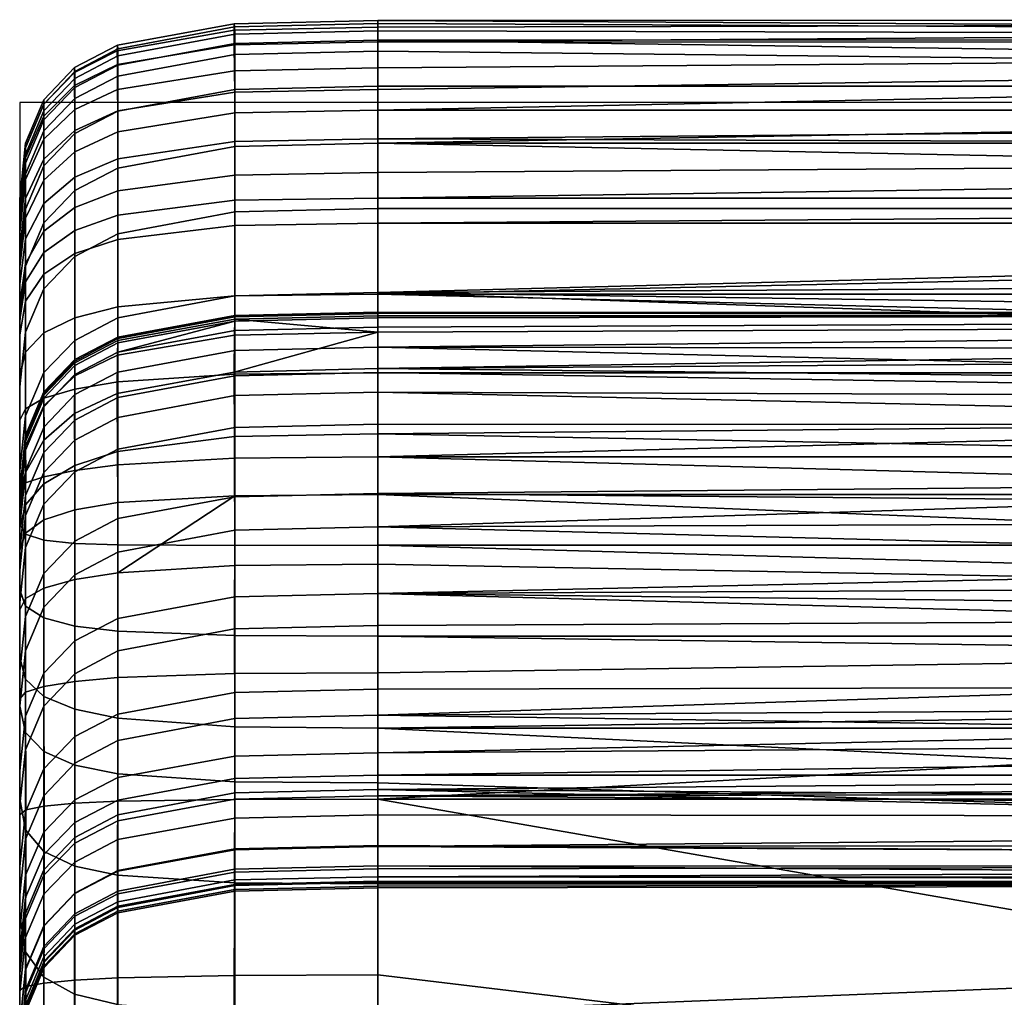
# Model space of a CAD drawing. Header units: millimetres. Extents: x -305 to 311, y -366 to 365.
# Tile 18 of 41: x -305 to -250, y 310 to 365. Entities that reach past the tile are written whole.
import ezdxf

# ---------------------------------------------------------------- set-up
doc = ezdxf.new("R2010")
doc.units = ezdxf.units.MM
doc.header["$MEASUREMENT"] = 0
for name, color, linetype in [('korpus', 251, 'Continuous'), ('pudsymbol', 7, 'Continuous'), ('sedak', 60, 'Continuous')]:
    doc.layers.add(name, color=color, linetype=linetype)

msp = doc.modelspace()

# ---------------------------------------------------------------- meshes
at = {"layer": 'korpus'}
mesh = msp.add_polyface(dxfattribs=at)
corners = [(-299.521, 356.849, 696.889), (-299.521, 355.061, 699.105), (-292.994, 355.949, 699.931), (-292.994, 357.826, 697.608), (-301.918, 355.832, 696.148), (-301.918, 354.137, 698.249), (-299.521, 358.355, 694.496), (-292.994, 359.416, 695.083), (-301.918, 357.253, 693.886), (-299.524, 359.533, 692.096), (-292.997, 360.571, 692.751), (-301.921, 358.434, 691.464), (-293.006, 361.774, 689.605), (-285, 360.725, 692.858), (-285, 361.928, 689.727), (-299.535, 360.724, 688.901), (-293.017, 363.229, 683.855), (-285, 363.392, 683.983), (-299.547, 362.125, 683.156), (-293.021, 364.043, 677.989), (-285, 364.217, 678.108), (-299.552, 362.885, 677.361), (-293.018, 364.401, 672.086), (-285, 364.582, 672.184), (-299.548, 363.203, 671.578), (-293.001, 364.219, 660.272), (-285, 364.405, 660.316), (-299.529, 362.996, 660.063), (-292.995, 363.826, 654.383), (-285, 364.01, 654.397), (-299.521, 362.607, 654.336), (-299.521, 362.086, 648.627), (-292.993, 363.292, 648.504), (-301.918, 360.834, 648.755), (-301.919, 361.345, 654.323), (-299.521, 361.479, 643.074), (-292.994, 362.688, 642.964), (-301.919, 360.225, 643.195), (-299.521, 359.525, 628.274), (-292.994, 360.736, 628.188), (-301.919, 358.269, 628.383), (-299.522, 356.337, 607.98), (-292.995, 357.553, 607.916), (-301.92, 355.078, 608.077), (-299.524, 352.665, 586.962), (-292.997, 353.888, 586.913), (-301.921, 351.402, 587.055), (-292.997, 349.207, 561.774), (-285, 354.074, 586.913), (-285, 349.393, 561.774), (-299.524, 347.983, 561.823), (-299.522, 346.573, 50.555), (-299.522, 346.059, 55.028), (-292.996, 347.793, 50.556), (-299.521, 346.822, 47.481), (-292.994, 348.039, 47.374), (-299.524, 346.904, 44.323), (-292.997, 348.116, 44.174), (-292.997, 347.909, 40.972), (-285, 348.3, 44.145), (-285, 348.091, 40.939), (-299.524, 346.706, 41.167), (-285, 347.177, 37.169), (-293.003, 347.008, 37.248), (-299.521, 353.717, 700.459), (-292.994, 354.54, 701.348), (-301.918, 352.861, 699.535)]
mesh.append_faces([[corners[k] for k in face] for face in [(0, 1, 2, 3), (4, 5, 1, 0), (6, 0, 3, 7), (8, 4, 0, 6), (9, 6, 7, 10), (11, 8, 6, 9), (12, 10, 13, 14), (15, 9, 10, 12), (16, 12, 14, 17), (18, 15, 12, 16), (19, 16, 17, 20), (21, 18, 16, 19), (22, 19, 20, 23), (24, 21, 19, 22), (25, 22, 23, 26), (27, 24, 22, 25), (28, 25, 26, 29), (30, 27, 25, 28), (31, 30, 28, 32), (33, 34, 30, 31), (35, 31, 32, 36), (37, 33, 31, 35), (38, 35, 36, 39), (40, 37, 35, 38), (41, 38, 39, 42), (43, 40, 38, 41), (44, 41, 42, 45), (46, 43, 41, 44), (47, 45, 48, 49), (50, 44, 45, 47), (51, 52, 53, 53), (54, 51, 53, 55), (56, 54, 55, 57), (58, 57, 59, 60), (61, 56, 57, 58), (60, 62, 58, 58), (63, 58, 62, 62), (64, 65, 2, 1), (66, 64, 1, 5)]])
mesh = msp.add_polyface(dxfattribs=at)
corners = [(-285, 325.784, 202.961), (-105, 331.663, 159.494), (-285, 330.788, 165.591), (-285, 332.591, 475.524), (-105, 327.609, 448.789), (-285, 327.24, 446.727), (-285, 336.299, 128.292), (-105, 342.022, 91.161), (-285, 342.043, 91.028), (-285, 341.499, 31.204), (-105, 338.103, 29.863), (-285, 338.103, 29.863), (-285, 343.823, 533.019), (-105, 339.806, 512.577), (-285, 338.176, 504.278), (-285, 345.145, 33.868), (-105, 343.185, 32.185), (-285, 349.393, 561.774), (-105, 343.187, 529.775), (-285, 357.739, 607.912), (-105, 354.074, 586.913), (-285, 354.074, 586.913), (-285, 357.973, 697.717), (-105, 359.576, 695.172), (-285, 359.576, 695.172), (-105, 357.321, 698.591), (-285, 356.083, 700.056), (-285, 354.665, 701.483), (-105, 363.295, 684.481), (-285, 360.725, 692.858), (-285, 361.928, 689.727), (-285, 363.392, 683.983), (-105, 364.625, 670.232), (-285, 364.217, 678.108), (-285, 364.582, 672.184), (-105, 363.534, 649.084), (-285, 363.474, 648.486), (-285, 364.01, 654.397), (-285, 364.405, 660.316), (-105, 360.92, 628.178), (-285, 360.92, 628.178), (-285, 362.871, 642.948), (-292.994, 357.826, 697.608), (-292.994, 355.949, 699.931), (-292.994, 359.416, 695.083), (-292.997, 360.571, 692.751), (-292.993, 363.292, 648.504), (-292.995, 363.826, 654.383), (-292.994, 362.688, 642.964), (-292.994, 360.736, 628.188), (-292.995, 357.553, 607.916), (-292.997, 353.888, 586.913), (-292.995, 332.406, 475.533), (-292.997, 337.99, 504.282), (-292.994, 327.056, 446.742), (-292.994, 344.737, 72.391), (-292.996, 341.857, 91.027), (-285, 344.922, 72.398), (-292.992, 346.15, 63.069), (-285, 346.333, 63.08), (-292.996, 347.266, 55.173), (-285, 347.449, 55.194), (-292.996, 347.793, 50.556), (-285, 347.978, 50.551), (-292.994, 348.039, 47.374), (-285, 348.223, 47.35), (-292.997, 348.116, 44.174), (-285, 348.3, 44.145), (-292.996, 334.151, 29.058), (-292.993, 338.044, 30.037), (-285, 334.221, 28.885), (-292.995, 328.108, 28.114), (-285, 328.147, 27.934), (-292.994, 354.54, 701.348)]
mesh.append_faces([[corners[k] for k in face] for face in [(0, 1, 2, 2), (3, 4, 5, 5), (6, 7, 8, 8), (9, 10, 11, 11), (12, 13, 14, 14), (15, 16, 9, 9), (17, 18, 12, 12), (19, 20, 21, 21), (22, 23, 24, 24), (25, 26, 27, 27), (25, 22, 26, 26), (28, 29, 24, 24), (28, 30, 29, 29), (28, 31, 30, 30), (32, 33, 31, 31), (32, 34, 33, 33), (35, 36, 37, 37), (35, 37, 38, 38), (35, 38, 34, 34), (39, 40, 41, 41), (42, 43, 26, 22), (44, 42, 22, 24), (45, 44, 24, 29), (46, 47, 37, 36), (48, 46, 36, 41), (49, 48, 41, 40), (50, 49, 40, 19), (51, 50, 19, 21), (52, 53, 14, 3), (54, 52, 3, 5), (55, 56, 8, 57), (58, 55, 57, 59), (60, 58, 59, 61), (62, 60, 61, 63), (64, 62, 63, 65), (66, 64, 65, 67), (68, 69, 11, 70), (71, 68, 70, 72), (73, 27, 26, 43)]])
mesh = msp.add_polyface(dxfattribs=at)
corners = [(-105, 363.295, 684.481), (-285, 359.576, 695.172), (-105, 359.576, 695.172), (-105, 360.92, 628.178), (-285, 363.474, 648.486), (-105, 363.534, 649.084), (-105, 364.625, 670.232), (-285, 363.392, 683.983), (-285, 364.582, 672.184), (-105, 357.321, 698.591), (-105, 354.665, 701.483), (-92.946, 354.639, 701.486), (-80.767, 354.521, 701.497), (-81.081, 359.439, 695.186), (-93.096, 359.551, 695.175), (-57.348, 327.017, 448.61), (-57.35, 324.392, 433.495), (-105, 324.978, 433.73), (-105, 327.609, 448.789), (-57.347, 329.943, 464.607), (-105, 330.543, 464.725), (-57.346, 332.887, 480.192), (-105, 333.499, 480.255), (-57.346, 335.962, 496.156), (-105, 336.588, 496.169), (-57.346, 339.163, 512.608), (-105, 339.806, 512.577), (-57.346, 342.523, 529.84), (-105, 343.187, 529.775), (-57.346, 346.124, 548.439), (-105, 346.813, 548.352), (-57.346, 349.761, 567.578), (-105, 350.476, 567.478), (-57.346, 353.333, 587.017), (-105, 354.074, 586.913), (-57.346, 356.973, 608.014), (-105, 357.739, 607.912), (-58.023, 337.726, 29.865), (-57.801, 330.472, 28.291), (-105, 330.839, 28.289), (-105, 338.103, 29.863), (-58.181, 342.799, 32.185), (-105, 343.185, 32.185), (-58.281, 345.984, 35.524), (-105, 346.377, 35.523), (-58.334, 347.573, 40.151), (-105, 347.975, 40.15), (-58.35, 347.858, 46.336), (-105, 348.27, 46.336), (-58.303, 345.687, 64.468), (-105, 346.126, 64.468), (-58.206, 341.54, 91.16), (-105, 342.022, 91.161), (-58.084, 336.425, 123.953), (-105, 336.958, 123.961), (-57.952, 331.079, 159.466), (-105, 331.663, 159.494), (-57.823, 326.241, 194.316), (-105, 326.865, 194.381), (-57.711, 322.493, 225.704), (-105, 323.141, 225.827), (-81.233, 321.022, 27.191), (-93.114, 321.082, 27.191), (-93.16, 363.27, 684.484), (-81.3, 363.162, 684.497)]
mesh.append_faces([[corners[k] for k in face] for face in [(0, 1, 2, 2), (3, 4, 5, 5), (6, 7, 0, 0), (5, 8, 6, 6), (9, 10, 11, 11), (9, 11, 12, 12), (9, 12, 13, 13), (14, 2, 9, 9), (13, 14, 9, 9), (15, 16, 17, 18), (19, 15, 18, 20), (21, 19, 20, 22), (23, 21, 22, 24), (25, 23, 24, 26), (27, 25, 26, 28), (29, 27, 28, 30), (31, 29, 30, 32), (33, 31, 32, 34), (35, 33, 34, 36), (37, 38, 39, 40), (41, 37, 40, 42), (43, 41, 42, 44), (45, 43, 44, 46), (47, 45, 46, 48), (49, 47, 48, 50), (51, 49, 50, 52), (53, 51, 52, 54), (55, 53, 54, 56), (57, 55, 56, 58), (59, 57, 58, 60), (61, 62, 39, 39), (39, 38, 61, 61), (6, 63, 64, 64), (63, 6, 0, 0), (13, 64, 63, 63), (14, 63, 0, 0), (0, 2, 14, 14), (13, 63, 14, 14)]])
mesh = msp.add_polyface(dxfattribs=at)
corners = [(-285, 321.1, 27.191), (-285, 328.147, 27.934), (-105, 330.839, 28.289), (-105, 331.663, 159.494), (-285, 325.784, 202.961), (-105, 326.865, 194.381), (-105, 327.609, 448.789), (-285, 332.591, 475.524), (-105, 330.543, 464.725), (-105, 333.499, 480.255), (-285, 338.103, 29.863), (-105, 338.103, 29.863), (-285, 336.299, 128.292), (-285, 330.788, 165.591), (-105, 336.958, 123.961), (-285, 338.176, 504.278), (-105, 336.588, 496.169), (-105, 339.806, 512.577), (-105, 342.022, 91.161), (-285, 341.499, 31.204), (-105, 343.185, 32.185), (-285, 343.823, 533.019), (-105, 343.187, 529.775), (-105, 346.126, 64.468), (-285, 346.333, 63.08), (-285, 345.145, 33.868), (-105, 346.377, 35.523), (-285, 349.393, 561.774), (-105, 346.813, 548.352), (-105, 348.27, 46.336), (-105, 347.975, 40.15), (-105, 350.476, 567.478), (-285, 348.091, 40.939), (-285, 354.074, 586.913), (-105, 354.074, 586.913), (-285, 357.739, 607.912), (-105, 357.739, 607.912), (-105, 357.321, 698.591), (-285, 354.665, 701.483), (-105, 354.665, 701.483), (-105, 359.576, 695.172), (-285, 357.973, 697.717), (-285, 360.92, 628.178), (-105, 360.92, 628.178), (-285, 362.871, 642.948), (-285, 363.474, 648.486), (-285, 344.922, 72.398), (-285, 342.043, 91.028), (-285, 334.221, 28.885), (-285, 347.177, 37.169), (-285, 348.3, 44.145), (-285, 348.223, 47.35), (-285, 347.449, 55.194), (-285, 347.978, 50.551)]
mesh.append_faces([[corners[k] for k in face] for face in [(0, 1, 2, 2), (3, 4, 5, 5), (6, 7, 8, 8), (9, 8, 7, 7), (2, 10, 11, 11), (12, 13, 3, 3), (3, 14, 12, 12), (7, 15, 16, 16), (16, 9, 7, 7), (17, 16, 15, 15), (18, 12, 14, 14), (11, 19, 20, 20), (17, 21, 22, 22), (18, 23, 24, 24), (20, 25, 26, 26), (22, 27, 28, 28), (29, 24, 23, 23), (30, 26, 25, 25), (31, 28, 27, 27), (29, 30, 32, 32), (27, 33, 34, 34), (34, 31, 27, 27), (34, 35, 36, 36), (37, 38, 39, 39), (40, 41, 37, 37), (35, 42, 43, 43), (43, 36, 35, 35), (43, 44, 45, 45), (18, 46, 47, 47), (18, 24, 46, 46), (2, 1, 48, 48), (2, 48, 10, 10), (30, 25, 49, 49), (30, 49, 32, 32), (29, 32, 50, 50), (29, 50, 51, 51), (29, 52, 24, 24), (29, 53, 52, 52), (29, 51, 53, 53)]])
mesh = msp.add_polyface(dxfattribs=at)
corners = [(-303.643, 354.366, 695.086), (-303.643, 352.807, 697.022), (-301.918, 354.137, 698.249), (-301.918, 355.832, 696.148), (-303.643, 355.67, 693.009), (-301.918, 357.253, 693.886), (-304.667, 353.544, 691.833), (-304.667, 352.392, 693.669), (-303.645, 356.83, 690.612), (-301.921, 358.434, 691.464), (-304.667, 354.641, 689.549), (-301.93, 359.604, 688.261), (-299.524, 359.533, 692.096), (-299.535, 360.724, 688.901), (-303.649, 357.96, 687.449), (-304.669, 355.704, 686.515), (-301.939, 360.954, 682.558), (-299.547, 362.125, 683.156), (-303.655, 359.242, 681.85), (-304.671, 356.902, 681.116), (-301.942, 361.667, 676.845), (-299.552, 362.885, 677.361), (-303.657, 359.901, 676.264), (-304.671, 357.506, 675.715), (-301.939, 361.954, 671.172), (-299.548, 363.203, 671.578), (-303.655, 360.154, 670.735), (-304.671, 357.729, 670.357), (-301.925, 361.729, 659.916), (-299.529, 362.996, 660.063), (-303.646, 359.91, 659.785), (-304.668, 357.474, 659.729), (-301.919, 361.345, 654.323), (-299.521, 362.607, 654.336), (-303.644, 359.532, 654.348), (-304.667, 357.104, 654.444), (-303.643, 359.034, 648.939), (-301.918, 360.834, 648.755), (-304.667, 356.617, 649.185), (-303.643, 358.424, 643.38), (-301.919, 360.225, 643.195), (-304.667, 356.008, 643.641), (-303.643, 356.468, 628.562), (-301.919, 358.269, 628.383), (-304.667, 354.053, 628.834), (-303.644, 353.274, 608.254), (-301.92, 355.078, 608.077), (-304.667, 350.86, 608.544), (-305, 353.854, 680.482), (-305, 352.752, 685.539), (-305, 351.795, 688.305), (-305, 354.619, 670.166), (-305, 354.413, 675.337), (-305, 354.006, 654.654), (-305, 354.367, 659.821), (-305, 352.922, 643.992), (-305, 353.529, 649.5)]
mesh.append_faces([[corners[k] for k in face] for face in [(0, 1, 2, 3), (4, 0, 3, 5), (6, 7, 0, 4), (8, 4, 5, 9), (10, 6, 4, 8), (11, 9, 12, 13), (14, 8, 9, 11), (15, 10, 8, 14), (16, 11, 13, 17), (18, 14, 11, 16), (19, 15, 14, 18), (20, 16, 17, 21), (22, 18, 16, 20), (23, 19, 18, 22), (24, 20, 21, 25), (26, 22, 20, 24), (27, 23, 22, 26), (28, 24, 25, 29), (30, 26, 24, 28), (31, 27, 26, 30), (32, 28, 29, 33), (34, 30, 28, 32), (35, 31, 30, 34), (36, 34, 32, 37), (38, 35, 34, 36), (39, 36, 37, 40), (41, 38, 36, 39), (42, 39, 40, 43), (44, 41, 39, 42), (45, 42, 43, 46), (47, 44, 42, 45), (19, 48, 49, 15), (15, 49, 50, 10), (27, 51, 52, 23), (35, 53, 54, 31), (31, 54, 51, 27), (41, 55, 56, 38), (38, 56, 53, 35), (23, 52, 48, 19)]])
mesh = msp.add_polyface(dxfattribs=at)
corners = [(-305, 316.487, 656.181), (-305, 354.006, 654.654), (-305, 353.529, 649.5), (-305, 354.367, 659.821), (-305, 354.619, 670.166), (-305, 350.973, 629.229), (-305, 352.922, 643.992), (-305, 336.456, 697.768), (-305, 338.506, 697.838), (-305, 352.752, 685.539), (-305, 342.268, 697.228), (-305, 350.827, 690.329), (-305, 332.785, 697.17), (-305, 349.863, 691.868), (-305, 351.795, 688.305), (-305, 348.724, 693.285), (-305, 347.869, 694.147), (-305, 344.751, 696.297), (-305, 347.01, 694.879), (-304.667, 352.392, 693.669), (-304.667, 351.017, 695.379), (-303.643, 352.807, 697.022), (-303.643, 354.366, 695.086), (-303.645, 349.596, 587.236), (-303.644, 353.274, 608.254), (-301.92, 355.078, 608.077), (-301.921, 351.402, 587.055), (-304.667, 347.183, 587.549), (-304.667, 350.86, 608.544), (-301.921, 346.72, 561.919), (-299.524, 352.665, 586.962), (-299.524, 347.983, 561.823), (-303.645, 344.915, 562.109), (-304.667, 342.504, 562.44), (-301.921, 341.15, 533.18), (-299.524, 342.413, 533.077), (-303.644, 343.006, 54.657), (-303.642, 341.892, 62.658), (-301.917, 343.69, 62.854), (-301.92, 344.806, 54.877), (-303.644, 343.498, 50.435), (-301.92, 345.31, 50.522), (-303.643, 343.748, 47.579), (-301.919, 345.56, 47.544), (-303.645, 343.835, 44.582), (-301.921, 345.645, 44.446), (-301.921, 345.455, 41.35), (-299.524, 346.904, 44.323), (-299.524, 346.706, 41.167), (-303.645, 343.656, 41.591), (-301.927, 344.731, 38.278), (-299.531, 345.892, 37.759), (-303.647, 343.061, 39.01), (-301.944, 342.634, 35.236), (-299.554, 343.758, 34.531), (-303.643, 351.631, 698.207), (-301.918, 352.861, 699.535), (-301.918, 354.137, 698.249), (-304.667, 349.98, 696.425), (-304.667, 354.641, 689.549), (-304.667, 353.544, 691.833), (-305, 347.786, 608.987), (-304.667, 354.053, 628.834), (-304.667, 356.008, 643.641), (-305, 344.116, 588.048)]
mesh.append_faces([[corners[k] for k in face] for face in [(0, 1, 2, 2), (1, 0, 3, 3), (3, 0, 4, 4), (5, 0, 6, 6), (7, 8, 9, 9), (8, 10, 11, 11), (12, 7, 9, 9), (11, 10, 13, 13), (8, 11, 14, 14), (10, 15, 13, 13), (16, 17, 18, 18), (10, 17, 16, 16), (10, 16, 15, 15), (9, 8, 14, 14), (19, 20, 21, 22), (23, 24, 25, 26), (27, 28, 24, 23), (29, 26, 30, 31), (32, 23, 26, 29), (33, 27, 23, 32), (34, 29, 31, 35), (36, 37, 38, 39), (40, 36, 39, 41), (42, 40, 41, 43), (44, 42, 43, 45), (46, 45, 47, 48), (49, 44, 45, 46), (50, 46, 48, 51), (52, 49, 46, 50), (53, 50, 51, 54), (55, 56, 57, 21), (19, 13, 15, 20), (21, 20, 58, 55), (59, 14, 11, 60), (60, 11, 13, 19), (28, 61, 5, 62), (62, 5, 6, 63), (27, 64, 61, 28), (16, 58, 20, 15)]])
mesh = msp.add_polyface(dxfattribs=at)
corners = [(-305, 332.074, 90.02), (-305, 334.976, 71.297), (-305, 316.487, 75.911), (-305, 326.309, 127.474), (-305, 336.408, 61.93), (-305, 320.225, 37.14), (-305, 354.619, 670.166), (-305, 316.487, 656.181), (-305, 314.615, 685.216), (-305, 333.878, 534.271), (-305, 316.487, 511.114), (-305, 316.487, 559.47), (-305, 328.239, 505.588), (-305, 322.677, 476.891), (-305, 321.114, 691.144), (-305, 354.413, 675.337), (-303.643, 322.8, 447.264), (-303.643, 328.139, 475.987), (-301.919, 329.937, 475.759), (-301.919, 324.595, 447.019), (-304.667, 320.397, 447.63), (-304.667, 325.735, 476.349), (-303.644, 319.261, 426.541), (-301.92, 321.054, 426.278), (-304.667, 316.857, 426.906), (-303.643, 318.012, 418.497), (-301.919, 319.803, 418.229), (-304.667, 315.607, 418.857), (-303.643, 316.849, 410.409), (-301.919, 318.643, 410.168), (-304.667, 314.44, 410.736), (-303.643, 315.791, 402.312), (-301.918, 317.587, 402.097), (-304.667, 313.379, 402.604), (-303.641, 314.026, 386.081), (-301.915, 315.823, 385.919), (-301.921, 315.846, 278.154), (-301.922, 314.693, 296.98), (-299.525, 315.96, 296.929), (-299.524, 317.112, 278.11), (-301.921, 318.964, 240.551), (-299.524, 320.231, 240.525), (-303.645, 317.147, 240.534), (-303.645, 314.03, 278.168), (-301.921, 323.102, 203.044), (-299.524, 324.371, 203.036), (-303.645, 321.286, 202.995), (-304.667, 318.856, 202.841), (-304.667, 314.715, 240.431), (-301.922, 328.104, 165.621), (-299.525, 329.373, 165.638), (-303.645, 326.288, 165.538), (-304.667, 323.861, 165.338), (-303.642, 320.709, 31.631), (-303.644, 327.397, 32.346), (-301.92, 327.672, 30.555), (-301.917, 320.868, 29.83), (-304.666, 320.497, 34.049), (-304.667, 327.068, 34.755), (-303.643, 310.832, 30.927), (-301.918, 310.994, 29.126), (-304.667, 310.642, 33.348), (-305, 317.335, 448.152), (-305, 313.787, 427.389), (-305, 320.775, 164.962), (-305, 315.765, 202.523), (-304.667, 329.389, 127.886), (-305, 311.616, 240.189), (-305, 326.703, 37.839), (-305, 310.438, 36.445)]
mesh.append_faces([[corners[k] for k in face] for face in [(0, 1, 2, 2), (3, 0, 2, 2), (2, 4, 5, 5), (6, 7, 8, 8), (9, 10, 11, 11), (9, 12, 10, 10), (10, 12, 13, 13), (14, 15, 8, 8), (16, 17, 18, 19), (20, 21, 17, 16), (22, 16, 19, 23), (24, 20, 16, 22), (25, 22, 23, 26), (27, 24, 22, 25), (28, 25, 26, 29), (30, 27, 25, 28), (31, 28, 29, 32), (33, 30, 28, 31), (34, 31, 32, 35), (36, 37, 38, 39), (40, 36, 39, 41), (42, 43, 36, 40), (44, 40, 41, 45), (46, 42, 40, 44), (47, 48, 42, 46), (49, 44, 45, 50), (51, 46, 44, 49), (52, 47, 46, 51), (53, 54, 55, 56), (57, 58, 54, 53), (59, 53, 56, 60), (61, 57, 53, 59), (20, 62, 13, 21), (24, 63, 62, 20), (52, 64, 65, 47), (66, 3, 64, 52), (47, 65, 67, 48), (68, 58, 57, 5), (61, 69, 5, 57)]])
mesh = msp.add_polyface(dxfattribs=at)
corners = [(-305, 331.676, 38.574), (-305, 326.703, 37.839), (-305, 337.979, 49.968), (-305, 320.225, 37.14), (-305, 337.507, 53.972), (-305, 335, 39.368), (-305, 338.147, 42.207), (-305, 336.24, 39.789), (-305, 338.298, 44.79), (-305, 336.408, 61.93), (-305, 316.487, 75.911), (-305, 334.976, 71.297), (-305, 338.218, 47.386), (-305, 344.116, 588.048), (-305, 339.443, 562.968), (-305, 316.487, 559.47), (-305, 316.487, 656.181), (-305, 333.878, 534.271), (-305, 350.973, 629.229), (-305, 347.786, 608.987), (-305, 353.529, 649.5), (-305, 352.922, 643.992), (-305, 354.413, 675.337), (-305, 354.619, 670.166), (-305, 314.615, 685.216), (-305, 332.785, 697.17), (-305, 353.854, 680.482), (-305, 329.018, 695.891), (-305, 326.289, 694.547), (-305, 321.114, 691.144), (-304.667, 331.297, 505.039), (-304.667, 336.937, 533.726), (-303.645, 339.345, 533.381), (-303.645, 333.705, 504.683), (-303.643, 328.139, 475.987), (-301.921, 335.508, 504.47), (-301.919, 329.937, 475.759), (-304.667, 325.735, 476.349), (-301.921, 333.622, 128.248), (-301.922, 328.104, 165.621), (-299.525, 329.373, 165.638), (-299.523, 334.888, 128.296), (-303.644, 331.811, 128.126), (-303.645, 326.288, 165.538), (-304.667, 329.389, 127.886), (-304.667, 323.861, 165.338), (-303.644, 337.568, 90.732), (-301.92, 339.375, 90.894), (-304.667, 335.151, 90.455), (-304.667, 335.948, 36.411), (-304.669, 337.527, 36.962), (-303.648, 338.715, 34.835), (-303.643, 336.697, 34.1), (-303.644, 332.873, 33.168), (-301.918, 337.261, 32.381), (-301.92, 333.362, 31.421), (-304.667, 332.298, 35.531), (-303.644, 327.397, 32.346), (-301.92, 327.672, 30.555), (-304.667, 327.068, 34.755), (-305, 328.239, 505.588), (-305, 322.677, 476.891), (-305, 332.074, 90.02), (-305, 326.309, 127.474), (-304.666, 339.482, 62.36), (-304.667, 338.051, 71.739)]
mesh.append_faces([[corners[k] for k in face] for face in [(0, 1, 2, 2), (1, 3, 4, 4), (5, 6, 7, 7), (8, 5, 0, 0), (9, 10, 11, 11), (4, 2, 1, 1), (0, 12, 8, 8), (9, 4, 3, 3), (0, 2, 12, 12), (13, 14, 15, 15), (15, 16, 13, 13), (15, 14, 17, 17), (18, 19, 16, 16), (20, 21, 16, 16), (22, 23, 24, 24), (25, 26, 27, 27), (28, 22, 29, 29), (30, 31, 32, 33), (34, 33, 35, 36), (37, 30, 33, 34), (38, 39, 40, 41), (42, 43, 39, 38), (44, 45, 43, 42), (46, 42, 38, 47), (48, 44, 42, 46), (49, 50, 51, 52), (53, 52, 54, 55), (56, 49, 52, 53), (57, 53, 55, 58), (59, 56, 53, 57), (30, 60, 17, 31), (37, 61, 60, 30), (48, 62, 63, 44), (64, 9, 11, 65), (49, 5, 7, 50), (65, 11, 62, 48), (59, 1, 0, 56), (56, 0, 5, 49)]])
mesh = msp.add_polyface(dxfattribs=at)
corners = [(-305, 337.297, 40.374), (-305, 336.24, 39.789), (-305, 338.147, 42.207), (-305, 337.945, 41.178), (-305, 335, 39.368), (-305, 338.298, 44.79), (-305, 344.116, 588.048), (-305, 316.487, 656.181), (-305, 347.786, 608.987), (-305, 353.854, 680.482), (-305, 354.413, 675.337), (-305, 326.289, 694.547), (-305, 329.018, 695.891), (-305, 352.752, 685.539), (-305, 332.785, 697.17), (-303.645, 339.345, 533.381), (-303.645, 344.915, 562.109), (-301.921, 346.72, 561.919), (-301.921, 341.15, 533.18), (-304.667, 336.937, 533.726), (-304.667, 342.504, 562.44), (-301.921, 335.508, 504.47), (-299.524, 342.413, 533.077), (-299.524, 336.768, 504.354), (-303.645, 333.705, 504.683), (-303.643, 340.464, 72.032), (-303.644, 337.568, 90.732), (-301.92, 339.375, 90.894), (-301.919, 342.266, 72.214), (-304.667, 338.051, 71.739), (-304.667, 335.151, 90.455), (-303.642, 341.892, 62.658), (-301.917, 343.69, 62.854), (-304.666, 339.482, 62.36), (-304.667, 340.591, 54.358), (-303.644, 343.006, 54.657), (-304.667, 341.072, 50.264), (-303.644, 343.498, 50.435), (-304.667, 341.319, 47.544), (-303.643, 343.748, 47.579), (-304.667, 341.405, 44.708), (-303.645, 343.835, 44.582), (-304.667, 341.239, 41.881), (-303.645, 343.656, 41.591), (-304.668, 340.816, 39.973), (-303.647, 343.061, 39.01), (-303.658, 341.148, 36.359), (-301.927, 344.731, 38.278), (-301.944, 342.634, 35.236), (-304.672, 339.343, 38.025), (-301.929, 339.724, 33.307), (-299.554, 343.758, 34.531), (-299.533, 340.507, 32.282), (-303.648, 338.715, 34.835), (-304.669, 337.527, 36.962), (-301.918, 337.261, 32.381), (-299.521, 337.658, 31.186), (-303.643, 336.697, 34.1), (-305, 339.443, 562.968), (-304.667, 347.183, 587.549), (-305, 333.878, 534.271), (-305, 337.507, 53.972), (-305, 336.408, 61.93), (-305, 337.979, 49.968), (-305, 338.218, 47.386)]
mesh.append_faces([[corners[k] for k in face] for face in [(0, 1, 2, 2), (3, 0, 2, 2), (4, 5, 2, 2), (6, 7, 8, 8), (9, 10, 11, 11), (11, 12, 9, 9), (13, 9, 14, 14), (15, 16, 17, 18), (19, 20, 16, 15), (21, 18, 22, 23), (24, 15, 18, 21), (25, 26, 27, 28), (29, 30, 26, 25), (31, 25, 28, 32), (33, 29, 25, 31), (34, 33, 31, 35), (36, 34, 35, 37), (38, 36, 37, 39), (40, 38, 39, 41), (42, 40, 41, 43), (44, 42, 43, 45), (46, 45, 47, 48), (49, 44, 45, 46), (50, 48, 51, 52), (53, 46, 48, 50), (54, 49, 46, 53), (55, 50, 52, 56), (57, 53, 50, 55), (20, 58, 6, 59), (19, 60, 58, 20), (34, 61, 62, 33), (36, 63, 61, 34), (40, 5, 64, 38), (38, 64, 63, 36), (44, 3, 2, 42), (0, 3, 49, 49), (54, 1, 0, 49), (44, 49, 3, 3), (42, 2, 5, 40)]])
mesh = msp.add_polyface(dxfattribs=at)
corners = [(-292.997, 343.636, 533.02), (-292.997, 349.207, 561.774), (-285, 349.393, 561.774), (-285, 343.823, 533.019), (-299.524, 342.413, 533.077), (-299.524, 347.983, 561.823), (-292.997, 337.99, 504.282), (-285, 338.176, 504.278), (-299.524, 336.768, 504.354), (-299.521, 331.192, 475.628), (-292.995, 332.406, 475.533), (-301.919, 329.937, 475.759), (-301.921, 335.508, 504.47), (-299.521, 325.847, 446.867), (-292.994, 327.056, 446.742), (-301.919, 324.595, 447.019), (-292.998, 330.601, 165.605), (-292.997, 325.597, 202.978), (-285, 325.784, 202.961), (-285, 330.788, 165.591), (-299.525, 329.373, 165.638), (-299.524, 324.371, 203.036), (-292.997, 336.112, 128.299), (-285, 336.299, 128.292), (-299.523, 334.888, 128.296), (-292.996, 341.857, 91.027), (-285, 342.043, 91.028), (-299.523, 340.637, 90.978), (-301.92, 339.375, 90.894), (-301.921, 333.622, 128.248), (-299.521, 343.523, 72.318), (-292.994, 344.737, 72.391), (-301.919, 342.266, 72.214), (-299.519, 344.942, 62.974), (-292.992, 346.15, 63.069), (-301.917, 343.69, 62.854), (-299.522, 346.059, 55.028), (-292.996, 347.266, 55.173), (-301.92, 344.806, 54.877), (-292.996, 347.793, 50.556), (-301.92, 345.31, 50.522), (-299.522, 346.573, 50.555), (-301.919, 345.56, 47.544), (-299.521, 346.822, 47.481), (-301.921, 345.645, 44.446), (-299.524, 346.904, 44.323), (-299.531, 345.892, 37.759), (-299.524, 346.706, 41.167), (-292.997, 347.909, 40.972), (-293.003, 347.008, 37.248), (-293.021, 344.946, 33.942), (-285, 347.177, 37.169), (-299.554, 343.758, 34.531), (-285, 345.145, 33.868), (-293.005, 341.354, 31.339), (-285, 341.499, 31.204), (-299.533, 340.507, 32.282), (-292.993, 338.044, 30.037), (-285, 338.103, 29.863), (-299.521, 337.658, 31.186), (-299.523, 333.741, 30.212), (-301.92, 333.362, 31.421), (-301.918, 337.261, 32.381), (-292.996, 334.151, 29.058), (-299.522, 327.883, 29.31), (-292.995, 328.108, 28.114), (-301.92, 327.672, 30.555)]
mesh.append_faces([[corners[k] for k in face] for face in [(0, 1, 2, 3), (4, 5, 1, 0), (6, 0, 3, 7), (8, 4, 0, 6), (9, 8, 6, 10), (11, 12, 8, 9), (13, 9, 10, 14), (15, 11, 9, 13), (16, 17, 18, 19), (20, 21, 17, 16), (22, 16, 19, 23), (24, 20, 16, 22), (25, 22, 23, 26), (27, 24, 22, 25), (28, 29, 24, 27), (30, 27, 25, 31), (32, 28, 27, 30), (33, 30, 31, 34), (35, 32, 30, 33), (36, 33, 34, 37), (38, 35, 33, 36), (37, 39, 36, 36), (40, 38, 36, 41), (42, 40, 41, 43), (44, 42, 43, 45), (46, 47, 48, 49), (50, 49, 51, 51), (52, 46, 49, 50), (51, 53, 50, 50), (54, 50, 53, 55), (56, 52, 50, 54), (57, 54, 55, 58), (59, 56, 54, 57), (60, 59, 57, 57), (61, 62, 59, 60), (57, 63, 60, 60), (64, 60, 63, 65), (66, 61, 60, 64)]])
mesh = msp.add_polyface(dxfattribs=at)
corners = [(-105, 289.695, 25.513), (-285, 321.1, 27.191), (-105, 321.1, 27.191), (-105, 316.456, 353.354), (-105, 316.204, 327.91), (-285, 316.512, 315.658), (-285, 317.367, 296.826), (-105, 317.351, 297.128), (-285, 316.77, 361.447), (-285, 316.456, 353.354), (-105, 316.72, 360.326), (-285, 317.202, 369.536), (-105, 317.512, 374.234), (-105, 320.445, 253.361), (-285, 321.642, 240.436), (-285, 318.457, 385.685), (-105, 318.638, 387.569), (-285, 320.223, 401.787), (-105, 320.024, 400.169), (-285, 321.277, 409.818), (-105, 321.592, 412.075), (-105, 323.141, 225.827), (-105, 330.839, 28.289), (-285, 322.432, 417.835), (-105, 322.432, 417.835), (-285, 323.69, 425.914), (-105, 324.978, 433.73), (-285, 325.784, 202.961), (-105, 326.865, 194.381), (-285, 327.24, 446.727), (-105, 327.609, 448.789), (-285, 316.243, 345.206), (-285, 316.149, 334.506), (-285, 318.518, 278.008), (-285, 311.281, 26.487), (-292.993, 320.041, 401.808), (-292.994, 321.095, 409.842), (-292.99, 318.275, 385.701), (-292.992, 317.019, 369.547), (-292.995, 316.586, 361.456), (-292.991, 315.966, 334.519), (-292.995, 316.059, 345.215), (-292.993, 316.329, 315.675), (-292.992, 321.084, 27.373), (-292.995, 328.108, 28.114), (-285, 328.147, 27.934), (-292.993, 311.258, 26.669)]
mesh.append_faces([[corners[k] for k in face] for face in [(0, 1, 2, 2), (3, 4, 5, 5), (6, 5, 4, 4), (4, 7, 6, 6), (8, 3, 9, 9), (3, 8, 10, 10), (8, 11, 12, 12), (12, 10, 8, 8), (7, 13, 14, 14), (15, 12, 11, 11), (12, 15, 16, 16), (15, 17, 18, 18), (18, 16, 15, 15), (19, 18, 17, 17), (18, 19, 20, 20), (21, 14, 13, 13), (22, 2, 1, 1), (19, 23, 24, 24), (24, 20, 19, 19), (23, 25, 26, 26), (26, 24, 23, 23), (27, 14, 21, 21), (21, 28, 27, 27), (25, 29, 30, 30), (30, 26, 25, 25), (3, 31, 9, 9), (3, 32, 31, 31), (3, 5, 32, 32), (7, 33, 6, 6), (7, 14, 33, 33), (0, 34, 1, 1), (35, 36, 19, 17), (37, 35, 17, 15), (38, 37, 15, 11), (39, 38, 11, 8), (40, 41, 31, 32), (42, 40, 32, 5), (43, 44, 45, 1), (46, 43, 1, 34)]])
mesh = msp.add_polyface(dxfattribs=at)
corners = [(-292.995, 323.508, 425.938), (-292.994, 327.056, 446.742), (-285, 327.24, 446.727), (-285, 323.69, 425.914), (-299.522, 322.303, 426.101), (-299.521, 325.847, 446.867), (-301.92, 321.054, 426.278), (-301.919, 324.595, 447.019), (-292.995, 322.25, 417.863), (-285, 322.432, 417.835), (-299.521, 321.05, 418.042), (-301.919, 319.803, 418.229), (-292.994, 321.095, 409.842), (-285, 321.277, 409.818), (-299.521, 319.892, 410.001), (-301.919, 318.643, 410.168), (-299.52, 318.837, 401.949), (-292.993, 320.041, 401.808), (-301.918, 317.587, 402.097), (-299.517, 317.073, 385.807), (-292.99, 318.275, 385.701), (-301.915, 315.823, 385.919), (-299.519, 315.812, 369.618), (-292.992, 317.019, 369.547), (-301.916, 314.557, 369.694), (-299.521, 315.373, 361.511), (-292.995, 316.586, 361.456), (-301.919, 314.114, 361.57), (-292.997, 316.271, 353.36), (-285, 316.77, 361.447), (-285, 316.456, 353.354), (-299.524, 315.054, 353.4), (-301.921, 313.792, 353.441), (-292.995, 316.059, 345.215), (-285, 316.243, 345.206), (-299.522, 314.845, 345.266), (-299.518, 314.758, 334.584), (-292.991, 315.966, 334.519), (-301.916, 313.501, 334.635), (-301.919, 313.584, 345.311), (-299.52, 315.117, 315.756), (-292.993, 316.329, 315.675), (-301.917, 313.859, 315.81), (-292.998, 317.181, 296.845), (-285, 316.512, 315.658), (-285, 317.367, 296.826), (-299.525, 315.96, 296.929), (-301.922, 314.693, 296.98), (-292.997, 318.333, 278.028), (-285, 318.518, 278.008), (-299.524, 317.112, 278.11), (-292.997, 321.456, 240.454), (-285, 321.642, 240.436), (-299.524, 320.231, 240.525), (-292.997, 325.597, 202.978), (-285, 325.784, 202.961), (-299.524, 324.371, 203.036), (-299.519, 320.978, 28.578), (-299.522, 327.883, 29.31), (-292.995, 328.108, 28.114), (-292.992, 321.084, 27.373), (-301.917, 320.868, 29.83), (-301.92, 327.672, 30.555), (-299.52, 311.12, 27.873), (-292.993, 311.258, 26.669), (-301.918, 310.994, 29.126)]
mesh.append_faces([[corners[k] for k in face] for face in [(0, 1, 2, 3), (4, 5, 1, 0), (6, 7, 5, 4), (8, 0, 3, 9), (10, 4, 0, 8), (11, 6, 4, 10), (12, 8, 9, 13), (14, 10, 8, 12), (15, 11, 10, 14), (16, 14, 12, 17), (18, 15, 14, 16), (19, 16, 17, 20), (21, 18, 16, 19), (22, 19, 20, 23), (24, 21, 19, 22), (25, 22, 23, 26), (27, 24, 22, 25), (28, 26, 29, 30), (31, 25, 26, 28), (32, 27, 25, 31), (33, 28, 30, 34), (35, 31, 28, 33), (36, 35, 33, 37), (38, 39, 35, 36), (40, 36, 37, 41), (42, 38, 36, 40), (43, 41, 44, 45), (46, 40, 41, 43), (47, 42, 40, 46), (48, 43, 45, 49), (50, 46, 43, 48), (51, 48, 49, 52), (53, 50, 48, 51), (54, 51, 52, 55), (56, 53, 51, 54), (57, 58, 59, 60), (61, 62, 58, 57), (63, 57, 60, 64), (65, 61, 57, 63)]])
mesh = msp.add_polyface(dxfattribs=at)
corners = [(-305, 316.487, 75.911), (-305, 320.225, 37.14), (-305, 310.438, 36.445), (-305, 326.309, 127.474), (-305, 271.206, 124.267), (-305, 320.775, 164.962), (-305, 316.487, 656.181), (-305, 302.7, 670.068), (-305, 308.654, 678.083), (-305, 314.615, 685.216), (-305, 317.335, 448.152), (-305, 271.206, 511.114), (-305, 322.677, 476.891), (-304.666, 311.61, 386.302), (-304.667, 313.379, 402.604), (-303.643, 315.791, 402.312), (-303.641, 314.026, 386.081), (-303.642, 312.753, 369.805), (-301.915, 315.823, 385.919), (-301.916, 314.557, 369.694), (-304.666, 310.329, 369.955), (-303.643, 312.303, 361.655), (-301.919, 314.114, 361.57), (-304.667, 309.874, 361.77), (-303.645, 311.978, 353.5), (-301.921, 313.792, 353.441), (-304.667, 309.544, 353.58), (-301.919, 313.584, 345.311), (-299.524, 315.054, 353.4), (-299.522, 314.845, 345.266), (-303.644, 311.772, 345.367), (-304.667, 309.341, 345.429), (-303.642, 311.695, 334.687), (-301.916, 313.501, 334.635), (-304.666, 309.268, 334.727), (-303.642, 312.05, 315.852), (-301.917, 313.859, 315.81), (-304.666, 309.621, 315.858), (-303.645, 312.875, 297.009), (-301.922, 314.693, 296.98), (-304.667, 310.44, 296.984), (-303.645, 314.03, 278.168), (-301.921, 315.846, 278.154), (-304.667, 311.597, 278.117), (-304.667, 314.715, 240.431), (-303.645, 317.147, 240.534), (-304.667, 315.607, 418.857), (-305, 312.535, 419.317), (-305, 313.787, 427.389), (-304.667, 316.857, 426.906), (-305, 310.296, 402.982), (-305, 311.363, 411.157), (-304.667, 314.44, 410.736), (-305, 307.231, 370.15), (-305, 308.521, 386.589), (-305, 306.437, 353.681), (-305, 306.77, 361.919), (-305, 306.164, 334.737), (-305, 306.233, 345.491), (-305, 307.333, 296.865), (-305, 306.517, 315.794), (-305, 311.616, 240.189), (-305, 308.493, 277.953)]
mesh.append_faces([[corners[k] for k in face] for face in [(0, 1, 2, 2), (3, 4, 5, 5), (0, 4, 3, 3), (6, 7, 8, 8), (6, 8, 9, 9), (10, 11, 12, 12), (13, 14, 15, 16), (17, 16, 18, 19), (20, 13, 16, 17), (21, 17, 19, 22), (23, 20, 17, 21), (24, 21, 22, 25), (26, 23, 21, 24), (27, 25, 28, 29), (30, 24, 25, 27), (31, 26, 24, 30), (32, 30, 27, 33), (34, 31, 30, 32), (35, 32, 33, 36), (37, 34, 32, 35), (38, 35, 36, 39), (40, 37, 35, 38), (41, 38, 39, 42), (43, 40, 38, 41), (44, 43, 41, 45), (46, 47, 48, 49), (14, 50, 51, 52), (20, 53, 54, 13), (13, 54, 50, 14), (26, 55, 56, 23), (34, 57, 58, 31), (31, 58, 55, 26), (23, 56, 53, 20), (40, 59, 60, 37), (44, 61, 62, 43), (43, 62, 59, 40), (37, 60, 57, 34), (52, 51, 47, 46)]])
mesh = msp.add_polyface(dxfattribs=at)
corners = [(-305, 271.206, 124.267), (-305, 271.206, 75.911), (-305, 225.925, 75.911), (-305, 225.925, 124.267), (-305, 271.206, 172.623), (-305, 225.925, 172.623), (-305, 271.206, 220.979), (-305, 225.925, 220.979), (-305, 271.206, 269.335), (-305, 225.925, 269.335), (-305, 271.206, 317.691), (-305, 225.925, 317.691), (-305, 271.206, 366.046), (-305, 225.925, 366.046), (-305, 271.206, 414.402), (-305, 225.925, 414.402), (-305, 316.487, 75.911), (-305, 316.487, 559.47), (-305, 316.487, 511.114), (-305, 271.206, 511.114), (-305, 271.206, 559.47), (-305, 241.766, 34.528), (-305, 281.017, 35.267), (-305, 311.616, 240.189), (-305, 320.775, 164.962), (-305, 315.765, 202.523), (-305, 300.635, 35.94), (-305, 308.493, 277.953), (-305, 306.164, 334.737), (-305, 306.517, 315.794), (-305, 307.333, 296.865), (-305, 306.233, 345.491), (-305, 306.77, 361.919), (-305, 306.437, 353.681), (-305, 308.521, 386.589), (-305, 307.231, 370.15), (-305, 310.296, 402.982), (-305, 310.438, 36.445), (-305, 221.515, 459.739), (-305, 225.929, 476.658), (-305, 230.83, 494.139), (-305, 312.535, 419.317), (-305, 311.363, 411.157), (-305, 313.787, 427.389), (-305, 239.649, 522.975), (-305, 248.485, 549.501), (-305, 322.677, 476.891)]
mesh.append_faces([[corners[k] for k in face] for face in [(0, 1, 2, 3), (4, 0, 3, 5), (6, 4, 5, 7), (8, 6, 7, 9), (10, 8, 9, 11), (12, 10, 11, 13), (14, 12, 13, 15), (0, 16, 1, 1), (17, 18, 19, 20), (1, 21, 2, 2), (22, 21, 1, 1), (6, 8, 23, 23), (24, 0, 4, 4), (25, 4, 6, 6), (22, 1, 26, 26), (27, 23, 8, 8), (28, 29, 10, 10), (30, 10, 29, 29), (8, 10, 30, 30), (30, 27, 8, 8), (1, 16, 26, 26), (10, 12, 31, 31), (12, 32, 33, 33), (12, 33, 31, 31), (34, 35, 12, 12), (32, 12, 35, 35), (14, 34, 12, 12), (28, 10, 31, 31), (34, 14, 36, 36), (23, 25, 6, 6), (25, 24, 4, 4), (16, 37, 26, 26), (14, 38, 39, 39), (40, 19, 39, 39), (41, 42, 14, 14), (43, 41, 14, 14), (19, 44, 45, 45), (44, 19, 40, 40), (18, 46, 19, 19)]])
mesh = msp.add_polyface(dxfattribs=at)
corners = [(-105, 258.172, 24.756), (-105, 226.322, 24.389), (-285, 242.422, 24.539), (-285, 281.783, 25.27), (-105, 289.695, 25.513), (-285, 301.455, 25.974), (-285, 311.281, 26.487), (-305, 271.206, 414.402), (-305, 317.335, 448.152), (-305, 313.787, 427.389), (-305, 271.206, 511.114), (-305, 225.929, 476.658), (-305, 311.363, 411.157), (-305, 310.296, 402.982), (-305, 258.001, 575.79), (-305, 271.206, 559.47), (-305, 248.485, 549.501), (-305, 267.218, 599.217), (-305, 316.487, 559.47), (-305, 274.821, 617.023), (-305, 316.487, 656.181), (-305, 283.769, 636.19), (-305, 288.828, 646.178), (-305, 292.824, 653.623), (-305, 296.081, 659.425), (-305, 299.414, 664.863), (-305, 302.7, 670.068), (-292.994, 301.428, 26.156), (-292.993, 311.258, 26.669), (-299.521, 301.275, 27.361), (-299.52, 311.12, 27.873), (-301.918, 301.142, 28.614), (-301.918, 310.994, 29.126), (-303.643, 300.979, 30.417), (-303.643, 310.832, 30.927), (-304.667, 300.802, 32.84), (-304.667, 310.642, 33.348), (-292.998, 281.752, 25.453), (-299.525, 281.59, 26.665), (-301.922, 281.454, 27.924), (-303.645, 281.296, 29.733), (-304.667, 281.14, 32.162), (-292.995, 242.392, 24.722), (-299.522, 242.237, 25.932), (-301.92, 242.111, 27.188), (-303.644, 241.972, 28.996), (-304.667, 241.845, 31.423), (-305, 281.017, 35.267), (-305, 300.635, 35.94), (-305, 310.438, 36.445), (-305, 241.766, 34.528)]
mesh.append_faces([[corners[k] for k in face] for face in [(0, 1, 2, 2), (2, 3, 0, 0), (4, 0, 3, 3), (3, 5, 4, 4), (4, 5, 6, 6), (7, 8, 9, 9), (8, 7, 10, 10), (7, 11, 10, 10), (7, 12, 13, 13), (14, 15, 16, 16), (15, 10, 16, 16), (17, 15, 14, 14), (18, 17, 19, 19), (20, 19, 21, 21), (21, 22, 20, 20), (17, 18, 15, 15), (20, 23, 24, 24), (22, 23, 20, 20), (20, 18, 19, 19), (25, 20, 24, 24), (26, 20, 25, 25), (27, 28, 6, 5), (29, 30, 28, 27), (31, 32, 30, 29), (33, 34, 32, 31), (35, 36, 34, 33), (37, 27, 5, 3), (38, 29, 27, 37), (39, 31, 29, 38), (40, 33, 31, 39), (41, 35, 33, 40), (42, 37, 3, 2), (43, 38, 37, 42), (44, 39, 38, 43), (45, 40, 39, 44), (46, 41, 40, 45), (41, 47, 48, 35), (35, 48, 49, 36), (46, 50, 47, 41)]])
at = {"layer": 'pudsymbol'}
mesh = msp.add_polyface(dxfattribs=at)
corners = [(-305, 360), (305, -360), (305, 360), (-305, 210), (155, 210), (-305, -360), (-305, 210), (305, -360), (155, 210)]
mesh.append_faces([[corners[k] for k in face] for face in [(3, 4, 2, 0), (2, 4, 1, 1), (8, 6, 5, 7)]])
at = {"layer": 'sedak'}
mesh = msp.add_polyface(dxfattribs=at)
corners = [(-285, 239.115, 553.032), (-105, 243.926, 566.6), (-285, 248.758, 579.647), (-105, 237.748, 549.068), (-105, 250.797, 584.987), (-285, 258.127, 603.389), (-105, 258.127, 603.389), (-105, 265.876, 621.511), (-285, 265.876, 621.511), (-105, 274.888, 640.836), (-285, 274.888, 640.836), (-105, 284.047, 658.417), (-285, 284.047, 658.417), (-105, 295.844, 677.575), (-285, 295.844, 677.575), (-105, 309.102, 693.747), (-285, 309.102, 693.747), (-105, 316.375, 700.026), (-285, 316.375, 700.026), (-105, 325.072, 705.083), (-285, 325.072, 705.083), (-105, 327.635, 706.071), (-285, 330.197, 706.84), (-105, 330.197, 706.84), (-105, 335.274, 707.721), (-285, 335.274, 707.721), (-105, 340.21, 707.736), (-285, 340.21, 707.736), (-105, 344.914, 706.894), (-285, 344.914, 706.894), (-105, 349.294, 705.207), (-285, 349.294, 705.207), (-105, 353.259, 702.684), (-285, 353.259, 702.684), (-105, 354.665, 701.483), (-285, 354.665, 701.483), (-285, 322.003, 703.602), (-285, 302.428, 686.148), (-285, 287.7, 664.867), (-285, 291.528, 671.056), (-285, 279.992, 650.904), (-292.996, 248.924, 579.566), (-292.996, 239.284, 552.959), (-292.994, 258.289, 603.301), (-292.995, 266.037, 621.421), (-292.997, 275.049, 640.745), (-292.997, 280.154, 650.814), (-292.994, 284.208, 658.329), (-292.993, 287.844, 664.753), (-292.998, 291.654, 670.914), (-293.018, 295.934, 677.391), (-293.021, 302.499, 685.952), (-293.016, 309.157, 693.549), (-293.003, 316.427, 699.839), (-292.996, 322.063, 703.426), (-292.994, 325.144, 704.914), (-292.995, 330.23, 706.658), (-292.997, 335.268, 707.533), (-293, 340.14, 707.557), (-292.997, 344.838, 706.723), (-292.994, 349.197, 705.05), (-292.994, 353.139, 702.545), (-292.994, 354.54, 701.348)]
mesh.append_faces([[corners[k] for k in face] for face in [(0, 1, 2, 2), (1, 0, 3, 3), (1, 4, 2, 2), (5, 2, 4, 4), (4, 6, 5, 5), (5, 7, 8, 8), (7, 5, 6, 6), (8, 9, 10, 10), (9, 8, 7, 7), (9, 11, 12, 12), (11, 13, 14, 14), (13, 15, 16, 16), (16, 17, 18, 18), (17, 19, 20, 20), (20, 21, 22, 22), (23, 24, 25, 25), (25, 22, 23, 23), (24, 26, 27, 27), (27, 25, 24, 24), (27, 28, 29, 29), (28, 30, 31, 31), (31, 29, 28, 28), (31, 32, 33, 33), (33, 34, 35, 35), (17, 36, 18, 18), (17, 20, 36, 36), (13, 37, 14, 14), (13, 16, 37, 37), (11, 38, 12, 12), (11, 39, 38, 38), (11, 14, 39, 39), (9, 40, 10, 10), (9, 12, 40, 40), (41, 42, 0, 2), (43, 41, 2, 5), (44, 43, 5, 8), (45, 44, 8, 10), (46, 45, 10, 40), (47, 46, 40, 12), (48, 47, 12, 38), (49, 48, 38, 39), (50, 49, 39, 14), (51, 50, 14, 37), (52, 51, 37, 16), (53, 52, 16, 18), (54, 53, 18, 36), (55, 54, 36, 20), (56, 55, 20, 22), (57, 56, 22, 25), (58, 57, 25, 27), (59, 58, 27, 29), (60, 59, 29, 31), (61, 60, 31, 33), (61, 33, 35, 62)]])
mesh = msp.add_polyface(dxfattribs=at)
corners = [(-105, 316.375, 700.026), (-285, 309.102, 693.747), (-105, 309.102, 693.747), (-105, 327.635, 706.071), (-285, 325.072, 705.083), (-105, 325.072, 705.083), (-105, 330.197, 706.84), (-285, 330.197, 706.84), (-105, 344.914, 706.894), (-285, 340.21, 707.736), (-105, 340.21, 707.736), (-105, 353.259, 702.684), (-285, 349.294, 705.207), (-105, 349.294, 705.207), (-105, 354.665, 701.483), (-285, 353.259, 702.684), (-78.936, 243.812, 566.6), (-105, 243.926, 566.6), (-105, 237.748, 549.068), (-78.945, 237.635, 549.062), (-78.926, 250.681, 584.992), (-105, 250.797, 584.987), (-78.917, 258.009, 603.397), (-105, 258.127, 603.389), (-78.908, 265.755, 621.52), (-105, 265.876, 621.511), (-78.9, 274.761, 640.845), (-105, 274.888, 640.836), (-78.893, 283.913, 658.426), (-105, 284.047, 658.417), (-78.894, 295.698, 677.583), (-105, 295.844, 677.575), (-78.975, 308.941, 693.755), (-51.548, 243.24, 566.583), (-51.627, 237.072, 549.018), (-51.471, 250.097, 584.995), (-51.398, 257.408, 603.413), (-51.332, 265.13, 621.544), (-51.264, 274.099, 640.87), (-51.201, 283.2, 658.45), (-51.154, 294.898, 677.606), (-51.302, 308.047, 693.779), (-79.496, 330.03, 706.85), (-79.399, 327.467, 706.081), (-79.711, 335.109, 707.732), (-105, 335.274, 707.721), (-79.948, 340.049, 707.747), (-80.195, 344.758, 706.907), (-80.442, 349.143, 705.22), (-80.68, 353.113, 702.698), (-52.505, 329.099, 706.883), (-52.277, 326.529, 706.112), (-53.015, 334.202, 707.769), (-53.577, 339.174, 707.788), (-54.166, 343.92, 706.952), (-54.756, 348.346, 705.271), (-55.323, 352.356, 702.753), (-92.253, 325.043, 705.085), (-79.312, 324.904, 705.092), (-65.982, 324.57, 705.104), (-92.946, 354.639, 701.486), (-80.767, 354.521, 701.497), (-68.337, 354.254, 701.518), (-65.35, 315.871, 700.046), (-92.2, 316.347, 700.029), (-79.006, 316.208, 700.035)]
mesh.append_faces([[corners[k] for k in face] for face in [(0, 1, 2, 2), (3, 4, 5, 5), (6, 7, 3, 3), (8, 9, 10, 10), (11, 12, 13, 13), (14, 15, 11, 11), (16, 17, 18, 19), (20, 21, 17, 16), (22, 23, 21, 20), (24, 25, 23, 22), (26, 27, 25, 24), (28, 29, 27, 26), (30, 31, 29, 28), (32, 2, 31, 30), (33, 16, 19, 34), (35, 20, 16, 33), (36, 22, 20, 35), (37, 24, 22, 36), (38, 26, 24, 37), (39, 28, 26, 38), (40, 30, 28, 39), (41, 32, 30, 40), (42, 6, 3, 43), (44, 45, 6, 42), (46, 10, 45, 44), (47, 8, 10, 46), (48, 13, 8, 47), (49, 11, 13, 48), (50, 42, 43, 51), (52, 44, 42, 50), (53, 46, 44, 52), (54, 47, 46, 53), (55, 48, 47, 54), (56, 49, 48, 55), (3, 5, 57, 57), (43, 57, 58, 58), (43, 58, 59, 59), (43, 3, 57, 57), (51, 43, 59, 59), (14, 11, 60, 60), (49, 60, 11, 11), (61, 60, 49, 49), (49, 56, 62, 61), (41, 63, 32, 32), (32, 64, 2, 2), (32, 63, 65, 65), (64, 0, 2, 2), (64, 32, 65, 65), (65, 59, 58, 58), (58, 57, 64, 64), (64, 57, 5, 5), (64, 5, 0, 0), (63, 59, 65, 65), (64, 65, 58, 58)]])
mesh = msp.add_polyface(dxfattribs=at)
corners = [(-301.938, 310.212, 691.163), (-301.942, 303.739, 683.632), (-299.552, 303.064, 684.767), (-299.547, 309.63, 692.338), (-303.654, 311.156, 689.57), (-303.657, 304.814, 682.116), (-304.671, 312.58, 687.573), (-304.671, 306.407, 680.245), (-299.531, 316.848, 698.658), (-293.016, 309.157, 693.549), (-293.003, 316.427, 699.839), (-301.927, 317.357, 697.48), (-303.647, 318.173, 695.844), (-304.668, 319.39, 693.73), (-299.523, 322.504, 702.286), (-292.996, 322.063, 703.426), (-301.92, 322.998, 701.121), (-303.644, 323.752, 699.47), (-304.667, 324.828, 697.288), (-299.521, 325.623, 703.799), (-292.994, 325.144, 704.914), (-301.918, 326.12, 702.642), (-303.643, 326.834, 700.978), (-304.667, 327.793, 698.745), (-299.522, 330.478, 705.465), (-292.995, 330.23, 706.658), (-301.919, 330.766, 704.236), (-303.644, 331.217, 702.48), (-304.667, 331.874, 700.139), (-299.524, 335.294, 706.305), (-292.997, 335.268, 707.533), (-301.921, 335.376, 705.04), (-303.645, 335.558, 703.232), (-304.667, 335.895, 700.823), (-299.527, 339.767, 706.371), (-293, 340.14, 707.557), (-301.924, 339.457, 705.132), (-303.646, 339.103, 703.345), (-304.668, 338.76, 700.934), (-299.524, 344.398, 705.575), (-292.997, 344.838, 706.723), (-301.921, 343.998, 704.372), (-303.645, 343.486, 702.629), (-304.667, 342.894, 700.27), (-299.521, 348.59, 703.997), (-292.994, 349.197, 705.05), (-301.918, 347.985, 702.891), (-303.643, 347.147, 701.286), (-304.667, 346.068, 699.109), (-299.521, 352.359, 701.616), (-292.994, 353.139, 702.545), (-301.918, 351.56, 700.643), (-303.643, 350.423, 699.235), (-304.667, 348.914, 697.331), (-305, 314.615, 685.216), (-305, 308.654, 678.083), (-305, 326.289, 694.547), (-305, 321.114, 691.144), (-305, 329.018, 695.891), (-292.994, 354.54, 701.348), (-299.521, 353.717, 700.459), (-301.918, 352.861, 699.535), (-305, 336.456, 697.768), (-305, 332.785, 697.17), (-303.643, 351.631, 698.207), (-304.667, 349.98, 696.425), (-305, 342.268, 697.228), (-305, 338.506, 697.838), (-305, 344.751, 696.297), (-305, 347.01, 694.879), (-305, 347.869, 694.147)]
mesh.append_faces([[corners[k] for k in face] for face in [(0, 1, 2, 3), (4, 5, 1, 0), (6, 7, 5, 4), (8, 3, 9, 10), (11, 0, 3, 8), (12, 4, 0, 11), (13, 6, 4, 12), (14, 8, 10, 15), (16, 11, 8, 14), (17, 12, 11, 16), (18, 13, 12, 17), (19, 14, 15, 20), (21, 16, 14, 19), (22, 17, 16, 21), (23, 18, 17, 22), (24, 19, 20, 25), (26, 21, 19, 24), (27, 22, 21, 26), (28, 23, 22, 27), (29, 24, 25, 30), (31, 26, 24, 29), (32, 27, 26, 31), (33, 28, 27, 32), (34, 29, 30, 35), (36, 31, 29, 34), (37, 32, 31, 36), (38, 33, 32, 37), (39, 34, 35, 40), (41, 36, 34, 39), (42, 37, 36, 41), (43, 38, 37, 42), (44, 39, 40, 45), (46, 41, 39, 44), (47, 42, 41, 46), (48, 43, 42, 47), (49, 44, 45, 50), (51, 46, 44, 49), (52, 47, 46, 51), (53, 48, 47, 52), (6, 54, 55, 7), (18, 56, 57, 13), (23, 58, 56, 18), (13, 57, 54, 6), (49, 50, 59, 60), (51, 49, 60, 61), (33, 62, 63, 28), (61, 64, 52, 51), (64, 65, 53, 52), (28, 63, 58, 23), (43, 66, 67, 38), (48, 68, 66, 43), (53, 69, 68, 48), (65, 70, 69, 53), (38, 67, 62, 33)]])

doc.saveas('drawing.dxf')
